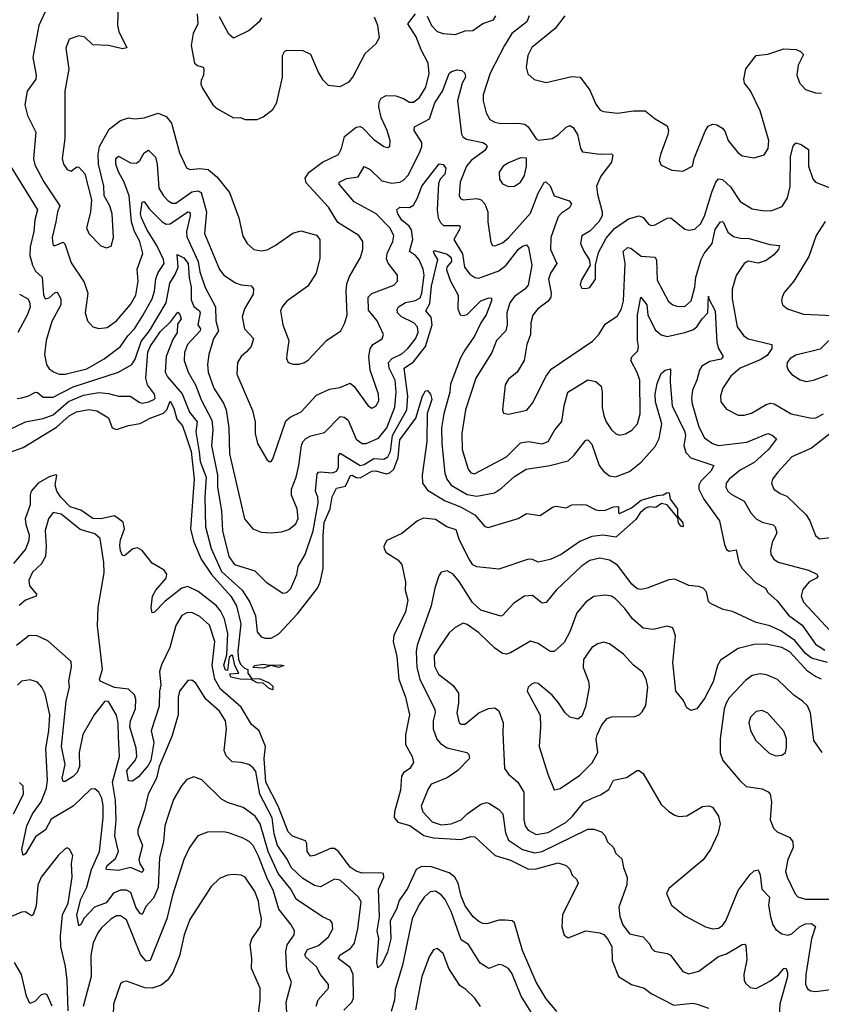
# Model space of a CAD drawing. Extents: x 1954683 to 2060285, y 904798 to 1016299.
# Tile 57 of 256: x 1971996 to 1976044, y 948104 to 953075. Entities that reach past the tile are written whole.
import ezdxf

# ---------------------------------------------------------------- set-up
doc = ezdxf.new("R2010")
doc.units = 0

msp = doc.modelspace()

# ---------------------------------------------------------------- linework, layer by layer
at = {"layer": '0CON10XD'}
for points in [[(1972495.5, 953225), (1972488.9, 953045), (1972496.7, 953015), (1972536.2, 952933.8), (1972515, 952928.6), (1972445, 952944.2), (1972365, 952948), (1972325, 952987.1), (1972295, 952994.3), (1972245, 952976), (1972228.7, 952931.3), (1972244.4, 952825), (1972223.5, 952715), (1972223.6, 952475), (1972210.4, 952375), (1972216.5, 952345), (1972235, 952318.1), (1972255, 952310.6), (1972285, 952332), (1972295, 952331.2), (1972325, 952297.5), (1972359.2, 952165), (1972354, 952104), (1972332.9, 952025), (1972344.3, 951995), (1972405, 951934.2), (1972435, 951922.5), (1972458, 951932), (1972470, 951975), (1972463.3, 952095), (1972451.4, 952135), (1972422.5, 952185), (1972420, 952235), (1972393.8, 952345), (1972391.8, 952395), (1972398.2, 952435), (1972447.7, 952522.3), (1972505, 952565.4), (1972545, 952579.1), (1972575, 952574.4), (1972625, 952578.8), (1972695, 952603.8), (1972735, 952587.1), (1972762.9, 952552.9), (1972802.6, 952402.6), (1972837.9, 952327.9), (1972855, 952319.2), (1972906.2, 952323.8), (1972948.4, 952318.4), (1972991.2, 952281.2), (1973055, 952203.1), (1973102.5, 952075), (1973122.2, 951982.2), (1973144.3, 951945), (1973178.8, 951915), (1973215, 951907.5), (1973246.1, 951913.9), (1973286, 951935), (1973375, 951998), (1973415, 952009.2), (1973495, 951988), (1973511.2, 951965), (1973511.7, 951871.7), (1973493.8, 951795), (1973450.9, 951729.1), (1973345, 951654.3), (1973321.1, 951625), (1973313.5, 951605), (1973325.5, 951535), (1973355.7, 951455), (1973344.2, 951384.2), (1973343.9, 951363.9), (1973352.5, 951345), (1973375, 951336.2), (1973406.4, 951336.4), (1973435, 951344), (1973455, 951358), (1973546, 951455), (1973617.5, 951505), (1973638.1, 951545), (1973649.5, 951585), (1973643.8, 951705), (1973648.3, 951741.7), (1973660.9, 951779.1), (1973716.4, 951875), (1973729.1, 951915), (1973729.4, 951955), (1973708, 951985), (1973601.8, 952051.8), (1973555, 952128.6), (1973442, 952252), (1973437.8, 952275), (1973457.8, 952305), (1973525, 952356), (1973605.3, 952394.7), (1973621.8, 952425), (1973636.5, 952485), (1973695, 952533.1), (1973715, 952536.4), (1973725, 952531.5), (1973785, 952470), (1973835, 952434.4), (1973855, 952430), (1973865, 952436.2), (1973867.3, 952462.7), (1973851.8, 952515), (1973821.5, 952581.5), (1973810.4, 952635), (1973812, 952658), (1973821.4, 952678.6), (1973847.4, 952692.6), (1973895, 952691.1), (1973935, 952677.3), (1973965, 952658.2), (1973985, 952658.2), (1974015, 952682.2), (1974047.2, 952735), (1974063.4, 952803.4), (1974059.3, 952855), (1974023.3, 952923.3), (1973998.3, 952988.3), (1973956.7, 953055), (1973994.5, 953105)], [(1972133.7, 953136.3), (1972091.9, 953045), (1972061.9, 952885), (1972078.2, 952795), (1972076.7, 952775), (1972033.6, 952715), (1972022.3, 952645), (1972035, 952592), (1972077.8, 952507.8), (1972066.1, 952375), (1972072.9, 952342.9), (1972117.2, 952257.2), (1972199.2, 952135), (1972187.1, 952105), (1972178.4, 952055), (1972160, 951975), (1972162.6, 951942.6), (1972165.7, 951935.7), (1972175, 951934.4), (1972215, 951952.5), (1972223.7, 951943.7), (1972255, 951846.7), (1972320.7, 951750.7), (1972339.5, 951695), (1972326.9, 951595), (1972338.5, 951555), (1972364.5, 951524.5), (1972395, 951515.5), (1972438.3, 951521.7), (1972485, 951554.6), (1972555, 951637.1), (1972582.6, 951685), (1972594.3, 951755), (1972589.3, 951815), (1972617.5, 951895), (1972603.2, 951955), (1972575.6, 952005.6), (1972560, 952055), (1972548.3, 952185), (1972523.6, 952255), (1972495, 952306.4), (1972481.7, 952345), (1972482.1, 952375), (1972495, 952385.6), (1972555, 952353), (1972585, 952350.8), (1972602, 952365), (1972625, 952403.5), (1972646.5, 952416.5), (1972681.7, 952381.7), (1972690.3, 952345), (1972699.2, 952225), (1972721.5, 952185), (1972745, 952160.4), (1972765, 952149.3), (1972785, 952149.4), (1972865, 952205.2), (1972895, 952211.6), (1972912.6, 952202.6), (1972938.7, 952105), (1972929.3, 951995), (1973005, 951814.3), (1973026, 951786), (1973085, 951746.5), (1973115, 951736.4), (1973165, 951731.9), (1973177, 951717), (1973175, 951690), (1973131.2, 951615), (1973119.6, 951575), (1973130.4, 951515), (1973176.2, 951465), (1973165.5, 951425), (1973141.5, 951398.5), (1973114.4, 951375), (1973096.5, 951345), (1973091.8, 951285), (1973171.3, 951101.3), (1973185.6, 951045), (1973185.8, 950985), (1973197.5, 950935), (1973244.2, 950854.2), (1973255, 950843.8), (1973265, 950843.8), (1973275, 950857.5), (1973340.3, 951049.8), (1973361.2, 951068.8), (1973417.8, 951095), (1973495, 951179.6), (1973560.9, 951209.1), (1973612.7, 951217.3), (1973665, 951239.5), (1973685, 951222.5), (1973755, 951125.8), (1973775, 951114), (1973795, 951124.3), (1973809.4, 951150.6), (1973808.4, 951185), (1973766.2, 951306.2), (1973759.1, 951375), (1973765, 951414), (1973780, 951435), (1973826.8, 951463.2), (1973832.7, 951485), (1973801.1, 951555), (1973757.9, 951607.9), (1973755.7, 951674.3), (1973775, 951693.4), (1973885.3, 951734.7), (1973904.4, 951755), (1973903.1, 951785), (1973856.3, 951846.3), (1973847.7, 951867.7), (1973850.9, 951895), (1973880.6, 951955), (1973885.8, 951985), (1973864.7, 952025), (1973796.4, 952095), (1973685.4, 952155.4), (1973608.5, 952245), (1973608.9, 952255), (1973646.4, 952273.6), (1973705, 952281.2), (1973735, 952334.4), (1973765, 952318.8), (1973825, 952262.2), (1973875, 952250.3), (1973915, 952255.3), (1973935, 952265.4), (1973958.6, 952291.4), (1974017.9, 952412.1), (1974027.6, 952435), (1974026.6, 952455), (1973987.7, 952515), (1973989.1, 952535), (1974065, 952575.4), (1974093, 952655), (1974130.9, 952715), (1974165, 952803.1), (1974176.6, 952813.4), (1974205, 952822.5), (1974228.9, 952818.9), (1974244.4, 952805), (1974247.5, 952785), (1974231.1, 952755), (1974207.4, 952665), (1974226.7, 952496.7), (1974233.7, 952483.7), (1974251.9, 952471.9), (1974334.2, 952455), (1974352.2, 952445), (1974357.5, 952435), (1974344.6, 952415), (1974276.2, 952365), (1974252.7, 952335), (1974220.7, 952255), (1974215, 952187.5), (1974222.1, 952172.1), (1974235, 952165.5), (1974305, 952172.7), (1974326.4, 952165), (1974345, 952145.5), (1974360.5, 952105), (1974360.4, 952055), (1974375, 951950), (1974384.4, 951934.4), (1974395, 951932.9), (1974435, 951949.2), (1974465, 951974.1), (1974575, 952098.2), (1974615, 952199.6), (1974645, 952252.5), (1974653.3, 952256.7), (1974675, 952235.6), (1974695.2, 952185.2), (1974770.9, 952160.9), (1974781.9, 952145), (1974773.1, 952125), (1974731.5, 952098.5), (1974715, 952080.5), (1974678.9, 951975), (1974677.3, 951915), (1974708.4, 951845), (1974676.6, 951795), (1974666.5, 951765), (1974679.5, 951695), (1974677.6, 951675), (1974665, 951653.6), (1974612.5, 951615), (1974587.4, 951582.6), (1974577.2, 951545), (1974575.3, 951485), (1974557.7, 951435), (1974544.4, 951355), (1974507.8, 951295), (1974465, 951259.4), (1974447.7, 951232.3), (1974434, 951105), (1974438.8, 951088.8), (1974465, 951082.9), (1974556.6, 951103.4), (1974585, 951138.6), (1974653.9, 951276.1), (1974679.3, 951310.7), (1974888.5, 951451.5), (1974920.6, 951485), (1974952, 951538), (1975015, 951580.6), (1975034.7, 951615), (1975045.2, 951655), (1975053.3, 951845), (1975043.7, 951905), (1975065, 951924.6), (1975082.1, 951922.1), (1975135, 951880.7), (1975206, 951876), (1975211.5, 951861.5), (1975215, 951759.2), (1975273, 951653), (1975294.7, 951634.7), (1975315, 951628.5)], [(1972892.5, 953105), (1972896.2, 953055), (1972871.2, 953005), (1972862, 952945), (1972878.8, 952855), (1972893.2, 952843.2), (1972922.5, 952835), (1972926.1, 952826.1), (1972924, 952795), (1972912.1, 952767.9), (1972910, 952750), (1972918.8, 952728.8), (1972972, 952645), (1972995.6, 952625.6), (1973075, 952580), (1973110.7, 952580.7), (1973135, 952571.2), (1973195, 952571.2)], [(1973216.2, 953085), (1973205, 953063.8), (1973155, 953021.4), (1973075, 952982.5), (1973051.7, 953001.7), (1973005, 953090)], [(1973195, 952571.2), (1973225.8, 952584.2), (1973275, 952621.2), (1973295, 952656.7), (1973322.5, 952785), (1973323.1, 952895), (1973333.8, 952915), (1973345, 952922), (1973425, 952919.4), (1973465, 952900.8), (1973505, 952806.2), (1973525, 952773.8), (1973553.3, 952745), (1973615, 952737.1), (1973659.1, 952760.9), (1973678.9, 952785), (1973740.5, 952905), (1973795.8, 952955), (1973812.9, 952985), (1973804.6, 953045), (1973787.3, 953087.3)], [(1974053.5, 953093.5), (1974075, 953045.7), (1974105, 953015.5), (1974135, 953004.6), (1974195, 953000.6), (1974245, 953019.5), (1974285, 953020), (1974335, 953056.1), (1974388.9, 953075), (1974401.2, 953095)], [(1974568.8, 953095), (1974557.1, 953065), (1974481.8, 953005), (1974445, 952944.4), (1974372, 952805), (1974336.9, 952695), (1974336.4, 952665), (1974351.5, 952605), (1974370.9, 952570.9), (1974395, 952557.8), (1974425, 952551.5), (1974513.4, 952553.4), (1974547.3, 952547.3), (1974564.3, 952535), (1974604.2, 952474.2), (1974616.4, 952466.4), (1974685, 952475.6), (1974715, 952494.5), (1974755, 952533.3), (1974775, 952541.1), (1974790.8, 952530.8), (1974813.3, 952495), (1974828.2, 952425), (1974837.5, 952407.5), (1974926.9, 952396.9), (1974985, 952397.5), (1974990.8, 952390.8), (1974984.4, 952355), (1974930.4, 952285), (1974909.1, 952235), (1974913.2, 952195), (1974937.8, 952105), (1974936.9, 952085), (1974920.8, 952055), (1974875, 952008.1), (1974835, 951983.3), (1974828.9, 951945), (1974845, 951906.2), (1974871.2, 951865), (1974876.7, 951835), (1974831.7, 951758.3), (1974826.4, 951736.4), (1974835, 951720), (1974855, 951717.5), (1974875, 951723.8), (1974904, 951765), (1974903.3, 951835), (1974919.5, 951900.5), (1974957.6, 951972.4), (1974999.1, 952020.9), (1975070.7, 952069.3), (1975125, 952084.5), (1975145, 952076.9), (1975172.1, 952042.1), (1975185, 952036.7), (1975205, 952039.5), (1975265, 952073.6), (1975285, 952075.5), (1975355, 952017.8), (1975375, 952012.2), (1975405, 952017.8), (1975434.6, 952045), (1975455, 952083.3), (1975491.3, 952205), (1975511.6, 952255), (1975525, 952271.1), (1975545, 952267.5), (1975585, 952230.9), (1975635, 952157.8), (1975695, 952119.4), (1975755, 952110), (1975795, 952111.1), (1975847.4, 952132.6), (1975873.6, 952175), (1975886.7, 952233.3), (1975888.9, 952385), (1975902.6, 952437.4), (1975915, 952453.8), (1975943.3, 952445), (1975979.2, 952419.2), (1975980, 952335), (1976002.1, 952272.1), (1976015, 952254.3), (1976115, 952216.1)], [(1974749.2, 953095), (1974699.8, 953030.2), (1974583.1, 952935), (1974561.4, 952895), (1974554.2, 952835), (1974562.4, 952802.4), (1974593.4, 952773.4), (1974655, 952758.6), (1974785, 952788.5), (1974825.6, 952785.6)], [(1974825.6, 952785.6), (1974875, 952718.8), (1974905, 952648.8), (1974927.9, 952617.9), (1974945, 952610.8), (1975015, 952602.9), (1975095, 952614.3), (1975155, 952615.7), (1975205, 952574.4), (1975265, 952538.8), (1975272.9, 952515), (1975270, 952495), (1975231.4, 952395), (1975226, 952365), (1975235, 952341.2), (1975290, 952315), (1975345, 952310.8), (1975393.8, 952335), (1975402.9, 952375), (1975457.3, 952512.7), (1975472.7, 952537.3), (1975495, 952547.5), (1975517.5, 952545), (1975545, 952528), (1975558.9, 952508.9), (1975574.4, 952465), (1975622.9, 952405), (1975645, 952388.6), (1975705, 952377.1), (1975755, 952392.5), (1975775.6, 952425), (1975779.6, 952465), (1975735.5, 952614.5), (1975685.9, 952715.9), (1975656.9, 952755), (1975653.5, 952775), (1975663.1, 952826.9), (1975715.7, 952894.3), (1975775, 952901.1), (1975855, 952927.8), (1975917.5, 952925), (1975940, 952915), (1975955, 952900), (1975927.5, 952845), (1975920, 952795), (1975935, 952756.7), (1975965, 952722.5), (1976015, 952705.8), (1976045, 952704.2)], [(1974465, 952232.5), (1974495, 952234.2), (1974524.3, 952255), (1974545, 952288.8), (1974555.5, 952335.5), (1974555, 952376.7), (1974525, 952378), (1974465, 952352.5), (1974436.9, 952335), (1974416.9, 952305), (1974419.7, 952269.7), (1974435, 952246), (1974465, 952232.5)], [(1971949.5, 952335), (1972085.3, 952115), (1972071.8, 952065), (1972067.7, 952005), (1972047.9, 951927.9), (1972047.2, 951885), (1972059.7, 951835), (1972075.2, 951805.2), (1972109.6, 951775), (1972116, 951686), (1972125, 951665.8), (1972145, 951670.6), (1972175, 951698.1), (1972185, 951698.6), (1972204.1, 951665), (1972202.9, 951635), (1972158.8, 951551.2), (1972129.6, 951455), (1972120.4, 951385), (1972130.9, 951335), (1972145, 951313.1), (1972169.2, 951295), (1972195, 951286.1), (1972225, 951285.8), (1972335, 951312.8), (1972422.6, 951362.6), (1972505.4, 951424.6), (1972541.4, 951478.6), (1972575.2, 951515), (1972618, 951582), (1972664.3, 951665), (1972676.3, 951705), (1972682.6, 951767.4), (1972695, 951798.5), (1972725, 951844.2), (1972722.3, 951865), (1972687.8, 951935), (1972637.1, 952015), (1972611.2, 952075), (1972606.7, 952095), (1972615, 952154.3), (1972625, 952157.8), (1972649.4, 952119.4), (1972715, 952055.2), (1972735, 952043.5), (1972755, 952043.8), (1972845, 952105.3), (1972855, 952104), (1972857, 952085), (1972837.6, 952005), (1972839.3, 951979.3), (1972897.3, 951855), (1972905, 951802.9), (1972933.3, 951723.3), (1972985.3, 951625), (1972986.6, 951555), (1973000, 951505), (1972975, 951464.2), (1972951.6, 951385), (1972944.2, 951335), (1972946.8, 951295), (1972975.7, 951215), (1973025, 951139.5), (1973039.3, 951105), (1973052.1, 951015), (1973055, 950883.8), (1973131.8, 950555), (1973172.5, 950505), (1973215, 950488.5), (1973265, 950484.4), (1973318.8, 950488.8), (1973355, 950500.5), (1973390.9, 950529.1), (1973402.7, 950557.3), (1973397.7, 950605), (1973368.6, 950675)], [(1973368.6, 950675), (1973369.2, 950705), (1973392.7, 950765), (1973405.7, 950824.3), (1973419.2, 950925), (1973425.8, 950944.2), (1973440.1, 950959.9), (1973466.4, 950973.6), (1973535, 950991.1), (1973615, 951071.5), (1973635, 951068.2), (1973655, 951053.8), (1973695, 950956.9), (1973725, 950934.6), (1973745, 950936.1), (1973807.4, 950962.6), (1973849.6, 951015), (1973890.4, 951119.6), (1973896.6, 951195), (1973891.6, 951255), (1973861.4, 951315), (1973859.2, 951345), (1973877.6, 951365), (1973925, 951387.4), (1973955.8, 951414.2), (1973995, 951464.6), (1974008.7, 951495), (1974005.3, 951525), (1973986.8, 951545), (1973924.4, 951575), (1973904.4, 951595), (1973902.7, 951612.7), (1973909.5, 951625), (1973945, 951647.4), (1973995, 951657), (1974018.5, 951671.5), (1974026.9, 951695), (1974038.6, 951785), (1974033.7, 951815), (1974012.9, 951862.9), (1973995, 951884.1), (1973964.6, 951905), (1973982, 951965), (1973974.5, 952014.5), (1973963.2, 952033.2), (1973925, 952062.8), (1973905.4, 952095), (1973900.6, 952115), (1973915, 952129.4), (1973965, 952126.8), (1973985, 952138.2), (1974005.3, 952175), (1974026.2, 952235), (1974115, 952347.8), (1974134.4, 952344.4), (1974147.8, 952325), (1974142.2, 952295), (1974120, 952270), (1974111.7, 952248.3), (1974104.1, 952115), (1974109.7, 952075), (1974120.7, 952050.7), (1974136.1, 952036.1), (1974215, 952035.4), (1974219.6, 952029.6), (1974217.1, 952015), (1974187.7, 951965), (1974232.2, 951892.2), (1974242.7, 951825), (1974269.5, 951789.5), (1974295, 951772.9), (1974315, 951769.3), (1974415, 951807.3), (1974453.2, 951835), (1974515, 951916.2), (1974535, 951932.2), (1974555, 951938.6), (1974565.4, 951925.4), (1974582.7, 951835), (1974563.8, 951735), (1974546.4, 951715), (1974495, 951677.6), (1974470.9, 951645), (1974455.3, 951595), (1974457.1, 951535), (1974450.4, 951505), (1974403.6, 951455), (1974380, 951395), (1974299.1, 951265), (1974247.1, 951105), (1974229.2, 950985), (1974230.3, 950905), (1974261.5, 950805), (1974275, 950786.5), (1974292.2, 950782.2), (1974455, 950868), (1974525, 950939.1), (1974565, 950945.9), (1974635, 950933.1), (1974664.4, 950945), (1974699.1, 951005), (1974733.7, 951046.3), (1974745.5, 951125.5), (1974764.5, 951195), (1974865, 951257.3), (1974905, 951248.5), (1974931.8, 951225), (1974938.2, 951195), (1974937.9, 951117.9), (1974946.4, 951076.4), (1974958.5, 951045), (1974985, 951004.4), (1975005, 950985.6), (1975025, 950976.9), (1975055, 950983.5), (1975086.6, 951003.4), (1975116.5, 951035), (1975129.2, 951085), (1975127.1, 951255), (1975114.3, 951294.3), (1975082.1, 951355), (1975087.7, 951372.3), (1975117.6, 951402.4), (1975121.2, 951425), (1975116.2, 951456.2), (1975115.6, 951585), (1975133.3, 951675), (1975162.6, 951635), (1975168.1, 951585), (1975205, 951508.8), (1975235, 951483.5), (1975265, 951476.2), (1975355, 951496.2), (1975395, 951510), (1975415, 951523.7), (1975442, 951565), (1975470.7, 951595), (1975475, 951680), (1975476, 951665), (1975507.8, 951605), (1975517, 951445), (1975525.8, 951415), (1975548.2, 951375), (1975538.8, 951361.2), (1975481.3, 951348.7), (1975441.2, 951325), (1975428.8, 951305), (1975415.9, 951255), (1975393.3, 951205), (1975388.7, 951165), (1975392.5, 951135), (1975425, 951019.2), (1975454.2, 950964.2), (1975494, 950935), (1975525, 950925.4), (1975667.5, 950942.5), (1975775, 950985.5), (1975796.7, 950976.7), (1975818.3, 950958.3), (1975778, 950905), (1975705, 950840), (1975635, 950800.6), (1975579.1, 950755), (1975564.5, 950735), (1975562.7, 950715), (1975571.5, 950695), (1975588.8, 950678.8), (1975655, 950644.4), (1975688.9, 950585), (1975715.7, 950555), (1975745, 950538.5), (1975801.2, 950525), (1975811.5, 950515), (1975819.5, 950485), (1975796.5, 950435), (1975787.3, 950395), (1975790, 950375), (1975805, 950350.6), (1975826.6, 950336.6), (1975980, 950295), (1976021.2, 950275), (1976026.2, 950265), (1976020, 950255), (1975983, 950237), (1975951.2, 950198.8), (1975942.5, 950165), (1975953.6, 950135), (1976088.7, 949988.7)], [(1975315, 951628.5), (1975355, 951627.8), (1975386.7, 951655), (1975405.9, 951724.1), (1975410.4, 951775), (1975437.2, 951865), (1975453, 951895), (1975492.5, 951945), (1975508.2, 952015), (1975535, 952054.4), (1975545, 952056.9), (1975550.9, 952050.9), (1975572.5, 952002.5), (1975600.7, 951980.7), (1975635, 951971.9), (1975680.5, 951970.5), (1975785, 951940), (1975833.8, 951935), (1975827.3, 951915), (1975805, 951888.6), (1975765, 951858.9), (1975725, 951845.6), (1975675, 951855.5), (1975655.3, 951844.7), (1975615, 951782.9), (1975594.1, 951715), (1975594.1, 951665), (1975618.9, 951525), (1975651.2, 951481.2), (1975675, 951463.5), (1975794, 951435), (1975793.6, 951415), (1975770.5, 951379.5), (1975735, 951357.8), (1975635, 951315.3), (1975587.7, 951275), (1975546.2, 951215), (1975534.7, 951175.3), (1975537.5, 951145), (1975565, 951109.5), (1975625, 951079.1), (1975655, 951077.9), (1975691.1, 951088.9), (1975765, 951132.9), (1975788.2, 951138.3), (1975805.7, 951135.7), (1975892, 951085), (1975995, 951062.8), (1976016, 951065), (1976055, 951084.6)], [(1976063.4, 952056.6), (1976017.8, 951985), (1975981.3, 951878.7), (1975905.7, 951755), (1975857, 951697), (1975845.8, 951675), (1975844, 951655), (1975848.8, 951635), (1975873.3, 951615), (1975955, 951588.9), (1976139.5, 951579.5)], [(1971983.2, 951163.2), (1972004.8, 951165.2), (1972036.4, 951173.6), (1972075, 951195.3), (1972085, 951193.6), (1972115, 951169.2), (1972165, 951168.8), (1972265, 951221.8), (1972495.2, 951294.8), (1972562.1, 951335), (1972578.5, 951361.5), (1972609.2, 951450.8), (1972651.5, 951505), (1972735, 951646.4), (1972753.2, 951745), (1972781.4, 951788.6), (1972796.2, 951825), (1972791.1, 951888.9), (1972825, 951873), (1972846.5, 951845), (1972851.5, 951771.5), (1972862.4, 951725), (1972861.4, 951661.4), (1972875, 951627.8), (1972904.1, 951605), (1972908, 951595), (1972894.7, 951535.3), (1972908.2, 951515), (1972907.4, 951505), (1972843.1, 951435), (1972827.7, 951395), (1972826.2, 951355), (1972846.9, 951295), (1972885, 951228.2), (1972913, 951155), (1972966.4, 951053.6), (1972971.6, 951005), (1972965.3, 950924.7), (1972994.8, 950775), (1972995.5, 950715.5), (1973014.4, 950595), (1973020.4, 950495), (1973052.6, 950365), (1973080, 950325), (1973182.9, 950292.9), (1973241.4, 950235), (1973325, 950179.2), (1973345, 950182.5), (1973365, 950204), (1973395, 950273.8), (1973402.1, 950315), (1973436.8, 950375), (1973477.4, 950495), (1973503.7, 950635), (1973501.6, 950665), (1973490.5, 950695), (1973498.3, 950781.7), (1973505, 950791.1), (1973515, 950792.9), (1973575, 950787), (1973595.1, 950794.9), (1973605.2, 950814.8), (1973606.5, 950873.5), (1973615, 950887.3), (1973715, 950823.8), (1973735, 950829.1), (1973785, 950858.9), (1973835, 950855.6), (1973855, 950867.6), (1973868.6, 950895), (1973879.2, 950975), (1973950.9, 951105), (1973955.6, 951175), (1973937.9, 951315), (1973985, 951347.6), (1974044.7, 951425.3), (1974079.7, 951535), (1974073.7, 951573.7), (1974046.9, 951605), (1974067.4, 951642.6), (1974075, 951730), (1974107.2, 951865), (1974088.8, 951895), (1974085.7, 951905), (1974090.5, 951909.5), (1974155, 951890.7), (1974175, 951874), (1974175.8, 951855), (1974153.5, 951825), (1974152.1, 951812.1), (1974171.8, 951755), (1974210.7, 951685), (1974209.2, 951615), (1974220.6, 951585), (1974235, 951581.1), (1974255, 951586.9), (1974325, 951655.5), (1974365, 951671.1), (1974379.1, 951669.1), (1974378.9, 951655), (1974351.8, 951585), (1974325, 951544.6), (1974293, 951477), (1974243.1, 951406.9), (1974222.7, 951367.3), (1974172.3, 951235), (1974168.3, 951195), (1974137.8, 951085), (1974126.2, 951015), (1974127.6, 950935), (1974143.1, 950785), (1974152.8, 950755), (1974175.4, 950725), (1974255, 950677.7), (1974305, 950669.5), (1974393.1, 950686.9), (1974429.9, 950710.1), (1974495, 950769.2), (1974553.6, 950806.4), (1974673.6, 950823.6), (1974765, 950848.2), (1974795, 950874.5), (1974855, 950952.5), (1974865, 950954.2), (1974885, 950932), (1974921.8, 950825), (1974944.5, 950795), (1974975, 950772.3), (1975005, 950767.1), (1975075.8, 950794.2), (1975135, 950841.1), (1975205, 950920.5), (1975225, 950961.4), (1975238.9, 951035), (1975207.5, 951145), (1975204.8, 951185), (1975215, 951238.8), (1975235, 951288.6), (1975255, 951306), (1975283, 951313), (1975281.1, 951245), (1975291.9, 951125), (1975355.7, 950995), (1975357.9, 950975), (1975349.3, 950925), (1975359.5, 950889.5), (1975385, 950862.7), (1975502.2, 950825), (1975485.9, 950795), (1975435.7, 950745), (1975426.3, 950725), (1975425.4, 950705), (1975451.8, 950655), (1975529.7, 950545), (1975555.4, 950425), (1975565, 950400.8), (1975578.7, 950391.3)], [(1971995, 951689.6), (1972036.5, 951665), (1972045, 951650.8), (1972048.4, 951625), (1972035, 951586.7), (1971987.1, 951495)], [(1971935, 951001.3), (1972025.2, 951044.8), (1972115, 951062), (1972165, 951080.7), (1972242.7, 951147.3), (1972318.7, 951178.7), (1972395, 951193), (1972445, 951187.7), (1972495, 951174.1), (1972553.8, 951173.8), (1972602.2, 951142.2), (1972615, 951139.6), (1972647.5, 951145), (1972672.9, 951157.1), (1972679.3, 951165), (1972676.5, 951185), (1972641.8, 951231.7), (1972632.9, 951265), (1972643.1, 951396.9), (1972654.8, 951425), (1972705, 951499.7), (1972758.3, 951551.7), (1972795, 951598.6), (1972805, 951587.1), (1972811.2, 951565), (1972792.4, 951537.6), (1972790.5, 951495), (1972768.9, 951461.1), (1972735.2, 951375), (1972730.6, 951295), (1972741.8, 951271.8), (1972815.8, 951185.8), (1972852.8, 951092.8), (1972892.9, 951045), (1972885.2, 950994.8), (1972902.9, 950892.9), (1972907.3, 950845), (1972937.5, 950765), (1972931.3, 950665), (1972933.8, 950515), (1972962.2, 950405), (1973015, 950288.6), (1973119.7, 950195), (1973158.4, 950135), (1973186.2, 950065), (1973194.7, 949985), (1973215, 949958.5), (1973235, 949951.8), (1973265, 949952.3), (1973305, 949974.6), (1973398.9, 950075), (1973499.7, 950205), (1973513.2, 950235), (1973528.6, 950305), (1973528.5, 950468.5), (1973534, 950536), (1973564.3, 950605.7), (1973574.6, 950665.4), (1973595, 950710), (1973640.8, 950719.2), (1973665.9, 950774.1), (1973675, 950776.1), (1973695, 950764), (1973715, 950762), (1973775, 950795.5), (1973795, 950796.8), (1973847.1, 950782.9), (1973865, 950787.4), (1973886, 950805), (1973907.9, 950865), (1973915, 950954.6), (1973996.4, 951063.6), (1974030, 951175), (1974045, 951201.2), (1974055, 951203.3), (1974071.2, 951185), (1974076.8, 951156.8), (1974053.4, 951086.6), (1974051.9, 950945), (1974029.2, 950775), (1974030.6, 950735), (1974055, 950700.3), (1974145, 950646.5), (1974221.8, 950615), (1974294.5, 950575), (1974345, 950517.1), (1974361.7, 950511.7), (1974513.6, 950556.4), (1974555, 950582.5), (1974625, 950571.2), (1974686.4, 950613.6), (1974705, 950618.8), (1974755, 950610), (1974785, 950625.7), (1974835, 950627.8), (1974856.7, 950625), (1974905, 950600.8), (1974925, 950597.5), (1974955, 950598.8), (1974995, 950616.2), (1975015, 950617.5), (1975020, 950615), (1975020, 950585), (1975025, 950582.5), (1975085, 950610), (1975135, 950648.4), (1975215, 950672.9), (1975245, 950675.7), (1975265, 950688), (1975275.7, 950685.7), (1975281.2, 950655), (1975317.8, 950605), (1975318.3, 950568.3), (1975344.2, 950535), (1975346.1, 950513.9), (1975335, 950518), (1975323.8, 950535), (1975319.3, 950559.3), (1975265.8, 950625.8), (1975237.7, 950632.3), (1975208.2, 950611.8), (1975175, 950615.4), (1975155, 950607.5), (1975129.4, 950585), (1975107.8, 950552.2), (1975007.3, 950462.7), (1974941.9, 950471.9), (1974884.8, 950465.2), (1974825, 950440.7), (1974730.6, 950375), (1974675, 950349.1), (1974615, 950336.2), (1974585, 950350), (1974565, 950351.3), (1974415, 950300.6), (1974305, 950312.5), (1974285, 950323.1), (1974265, 950350.6), (1974217.4, 950447.4), (1974199.7, 950499.7), (1974153.4, 950515), (1974095, 950552.2), (1974035, 950557.9), (1974005.6, 950545), (1973925, 950481.4), (1973850, 950445), (1973835, 950417.5), (1973836.7, 950403.3), (1973846.7, 950385), (1973905, 950348.8), (1973926.2, 950325), (1973944.6, 950235), (1973942.8, 950195), (1973955.9, 950145), (1973944.7, 950085), (1973885, 949965.8), (1973882.2, 949935), (1973900.7, 949860.7), (1973911.4, 949745), (1973944, 949655), (1973964, 949565), (1973943.8, 949465), (1973944.5, 949415.5), (1973978.6, 949355), (1973984.2, 949325), (1973965.8, 949295), (1973935, 949272.5), (1973923.8, 949256.2), (1973919.7, 949185), (1973889.1, 949075), (1973886.9, 949046.9), (1973905, 949023.1), (1973966.5, 949006.5), (1974036.6, 948956.6), (1974085, 948944.8), (1974225, 948935.2), (1974275, 948951.1), (1974295, 948950), (1974396.5, 948855), (1974475, 948831.9), (1974565, 948785.7), (1974605, 948788.5), (1974715, 948818.2), (1974756.2, 948805), (1974775, 948786.7), (1974785.8, 948755.8), (1974808, 948735), (1974815.8, 948715), (1974737.4, 948555), (1974733.8, 948495), (1974745, 948452.5), (1974765, 948439.5), (1974855, 948474.6), (1974925, 948464.5), (1974945.8, 948455.8), (1974964.5, 948435), (1974986.2, 948395), (1974988.6, 948325), (1975019.2, 948245), (1975086, 948204), (1975150, 948185), (1975185, 948158), (1975299.9, 948099.9), (1975395, 948109.1), (1975417.5, 948105), (1975473.8, 948085)], [(1976124, 951495), (1976038.2, 951411.8), (1975915, 951381.5), (1975886.9, 951365), (1975872.5, 951345), (1975869.4, 951325), (1975876.3, 951306.3), (1975895, 951284.3), (1975937, 951257), (1975967.6, 951247.6), (1976004.3, 951254.3), (1976078, 951282)], [(1971875, 950865.8), (1972013.5, 950915), (1972181.5, 951018.5), (1972245, 951074.2), (1972283.1, 951095), (1972345, 951107.4), (1972385, 951101.1), (1972444.2, 951064.2), (1972462.2, 951015), (1972485, 951006.1), (1972545, 951027), (1972605, 951036.5), (1972655, 951063.1), (1972722, 951088), (1972738.2, 951105), (1972755, 951148.8), (1972775, 951114), (1972788.8, 951058.8), (1972817.2, 951025), (1972835.5, 950975.5), (1972861.5, 950895), (1972877.3, 950755), (1972857.9, 950505), (1972873, 950443), (1972911.8, 950351.8), (1972964.7, 950274.7), (1973062.8, 950165), (1973090.4, 950115), (1973112.5, 950025), (1973096.7, 949886.7), (1973101.1, 949845), (1973111.4, 949821.4), (1973131.1, 949801.1), (1973147.5, 949795), (1973147.5, 949775), (1973167.5, 949747.5), (1973205, 949748.9), (1973255, 949727.1), (1973275, 949710), (1973275, 949692)], [(1976151.4, 951035), (1975995, 950912.2), (1975895, 950868.1), (1975825, 950790), (1975797.5, 950755), (1975792.9, 950735), (1975804.6, 950704.6), (1975837, 950683), (1975869.4, 950669.4), (1975967.9, 950575), (1975986.2, 950545), (1976015, 950471.2), (1976034.5, 950454.5), (1976105, 950461.8)], [(1973275, 949692), (1973255, 949698.1), (1973226.1, 949726.1), (1973195, 949727.5), (1973165, 949744), (1973110, 949745), (1973062.5, 949755), (1973057, 949773), (1973102.5, 949775), (1973083.1, 949815), (1973073, 949863), (1973067, 949867), (1973054.1, 949855.9), (1973045, 949790), (1973035, 949790.8), (1973026.8, 949816.8), (1973041.3, 949868.7), (1973046.6, 949976.6), (1973030.3, 950050.3), (1973010.7, 950090.7), (1972987.8, 950117.8), (1972897.5, 950187.5), (1972845, 950212.8), (1972815, 950205.3), (1972730.3, 950139.7), (1972676.4, 950083.6), (1972665, 950080), (1972660, 950105), (1972667.1, 950165), (1972682.9, 950195), (1972735.4, 950254.6), (1972739.6, 950275), (1972725.9, 950295), (1972665, 950331.6), (1972615, 950395.3), (1972590.9, 950409.1), (1972567, 950403), (1972525, 950368.6), (1972515, 950370), (1972505, 950393.3), (1972502.3, 950422.3), (1972505, 950448.8), (1972525.4, 950505), (1972518.7, 950538.7), (1972475, 950570.8), (1972405, 950554.2), (1972365, 950557.4), (1972305, 950598.5), (1972250.6, 950615), (1972204.2, 950664.2), (1972184, 950695), (1972174.8, 950725.2), (1972183.3, 950775), (1972177.4, 950777.4), (1972145, 950767.1), (1972088.8, 950735), (1972054.1, 950695), (1972048.2, 950675), (1972048.3, 950625), (1972023.1, 950555), (1972026.1, 950526.1), (1972043, 950475), (1972041.9, 950445), (1972025, 950401.2), (1971965, 950329.4)], [(1974708, 948068), (1974655, 948131.1), (1974605, 948215.5), (1974534.8, 948375), (1974495, 948515.7), (1974483.3, 948525), (1974448.5, 948528.5), (1974415, 948528.1), (1974355, 948510.9), (1974335, 948512.2), (1974315, 948522.2), (1974285.6, 948545), (1974245, 948601.1), (1974225, 948649.2), (1974210, 948715), (1974194.1, 948745), (1974165, 948767.5), (1974075, 948797.4), (1974025, 948799.8), (1973997.7, 948785), (1973955, 948688.5), (1973911.7, 948628.3), (1973899.1, 948585), (1973867.1, 948525), (1973870, 948435), (1973853.2, 948366.8), (1973825, 948305.8), (1973805, 948287.5), (1973800, 948315), (1973809.2, 948435), (1973801.5, 948475), (1973813, 948545), (1973808.5, 948685), (1973834.7, 948745), (1973833.6, 948763.6), (1973818.2, 948768.2), (1973725, 948765.8), (1973695, 948775.8), (1973665, 948795.9), (1973605.3, 948875), (1973585, 948891.3), (1973565, 948890.9), (1973485, 948854.6), (1973465, 948851.8), (1973447.5, 948875), (1973446.2, 948915), (1973439.1, 948929.1), (1973373.6, 948953.6), (1973350.9, 948975), (1973300.4, 949105), (1973239.5, 949225), (1973230.3, 949345), (1973237.4, 949405), (1973205, 949484.5), (1973166.7, 949516.7), (1973114.8, 949604.8), (1973009.5, 949695), (1972981.5, 949745), (1972967.8, 949815), (1972980.7, 949935), (1972955, 950018.5), (1972905, 950061.2), (1972865, 950081.8), (1972839.1, 950080.9), (1972815, 950066.5), (1972785, 950017.1), (1972754.8, 949905.2), (1972712.5, 949817.5), (1972701.1, 949785), (1972709.2, 949715), (1972702.5, 949685), (1972700.3, 949609.7), (1972659.6, 949485), (1972672.4, 949425), (1972657.7, 949335), (1972645, 949310), (1972595, 949252.5), (1972565, 949231.2), (1972545, 949232), (1972537.7, 949285), (1972578.9, 949335), (1972587.5, 949355), (1972583.3, 949396.7), (1972551.3, 949505), (1972555.2, 949535), (1972581.2, 949595), (1972582.4, 949645), (1972576.1, 949666.1), (1972544.6, 949694.6), (1972475, 949703), (1972401.4, 949735), (1972398.9, 949745), (1972414.3, 949795), (1972388.9, 950015), (1972392.3, 950107.7), (1972422.8, 950282.8), (1972421.1, 950335), (1972402.3, 950455), (1972375, 950478.5), (1972301.7, 950501.7), (1972205, 950578.4), (1972165, 950587.5), (1972140.4, 950555), (1972123.7, 950496.3), (1972129.1, 950415), (1972125.5, 950365), (1972104.1, 950325.9), (1972059.6, 950285), (1972041.6, 950245), (1972045, 950217.5), (1972080.9, 950175), (1972078.5, 950165), (1972024.3, 950145), (1971992.3, 950117.7)], [(1975578.7, 950391.3), (1975615, 950399.2), (1975628.2, 950335), (1975645.4, 950305), (1975712.7, 950232.7), (1975762.7, 950205), (1975773.6, 950183.6), (1975821.3, 950141.3), (1975878.8, 950068.8), (1975947.9, 950017.9), (1976015, 949921.4), (1976062.3, 949892.3)], [(1976075, 949829.3), (1975995, 949852.1), (1975965, 949874.5), (1975910.6, 949940.6), (1975839.8, 949989.8), (1975785, 950014), (1975715, 950031.6), (1975595, 950086.5), (1975548, 950098), (1975485, 950128.1), (1975475, 950138), (1975470.6, 950155), (1975465, 950185.7), (1975448.1, 950205), (1975423.9, 950213.9), (1975375, 950218.5), (1975305, 950250.8), (1975275, 950247.3), (1975165, 950205.6), (1975135, 950198.9), (1975115, 950201.8), (1975086.8, 950225), (1975015, 950320.8), (1974975, 950346.8), (1974925, 950356), (1974875.9, 950344.1), (1974835, 950317.9), (1974705.3, 950194.7), (1974655, 950132.5), (1974635, 950130), (1974585, 950167.3), (1974545, 950164.5), (1974490.6, 950129.4), (1974435, 950067.1), (1974425, 950063.3), (1974325, 950094.2), (1974281.9, 950131.9), (1974215, 950238.5), (1974185, 950275.6), (1974155, 950291.9), (1974125, 950285.8), (1974112.6, 950267.4), (1974092.1, 950205), (1974074.7, 950115), (1974003, 949917), (1973998.4, 949885), (1974001.9, 949805), (1974016.8, 949745), (1974091.8, 949591.8), (1974094.7, 949575), (1974084.7, 949535), (1974084.1, 949494.1), (1974102.6, 949442.6), (1974120.6, 949420.6), (1974155, 949399.6), (1974253.3, 949375), (1974263.8, 949365), (1974266.9, 949345), (1974208.9, 949285), (1974155, 949247.6), (1974074.4, 949215), (1974058.6, 949191.4), (1974022.7, 949105), (1974031.8, 949075), (1974079.5, 949025), (1974125, 949010.4), (1974175, 949015.2), (1974226.2, 949035), (1974256, 949065), (1974325, 949114), (1974353.1, 949123.1), (1974365, 949120), (1974415, 949087.5), (1974435.3, 949065.3), (1974449, 948969), (1974465, 948931.8), (1974535, 948885.7), (1974595, 948868.4), (1974635, 948875.2), (1974865, 948988), (1974895, 948988.8), (1974935, 948974.4), (1974953.5, 948955), (1974964.2, 948925), (1974995.3, 948895.3), (1975007.1, 948865), (1975037.6, 948837.6), (1975045, 948793.8), (1975064.1, 948744.1), (1975062.5, 948707.5), (1975022.5, 948595), (1975027, 948547), (1975041.8, 948505), (1975075, 948460), (1975144.1, 948444.1), (1975175, 948411.2), (1975188.1, 948385), (1975202.1, 948372.1), (1975265, 948361.1), (1975282.3, 948352.3), (1975345, 948269.4), (1975375, 948257.9), (1975425, 948271.1), (1975524.8, 948345.2), (1975565, 948357.9), (1975645, 948406), (1975658, 948408), (1975663, 948403), (1975668.2, 948328.2), (1975653.1, 948255), (1975654.1, 948225), (1975660.9, 948210.9), (1975685, 948188.2), (1975716.1, 948183.9), (1975785, 948220.2), (1975828, 948252), (1975855, 948284.4), (1975865, 948285.7), (1975874, 948265), (1975873.8, 948245), (1975835.2, 948105), (1975831.3, 948045)], [(1976045, 949746.3), (1976015, 949758.9), (1975975, 949785.8), (1975885, 949882.8), (1975845, 949905.4), (1975765, 949921.5), (1975705, 949920.4), (1975625, 949901.1), (1975535, 949840.6), (1975519.2, 949815), (1975497.7, 949732.3), (1975455, 949647.5), (1975415, 949596.2), (1975385, 949586.7), (1975365, 949601.2), (1975347.6, 949637.6), (1975309.2, 949685), (1975295, 949830), (1975307.5, 949965), (1975293.9, 950003.9), (1975265, 950012.5), (1975194.5, 949995.5), (1975145, 950003.3), (1975090.7, 950050.7), (1975052.7, 950102.7), (1975005, 950151.1), (1974984.6, 950164.6), (1974955, 950169.5), (1974895, 950163.1), (1974854.5, 950135), (1974810.1, 950079.9), (1974773.8, 949985), (1974745, 949931.4), (1974695, 949885.6), (1974675, 949885.6), (1974615, 949925.6), (1974575, 949937.1), (1974475, 949878.5), (1974455, 949871.8), (1974435, 949874.6), (1974395, 949901.9), (1974315, 949980), (1974255, 950021.5), (1974235, 950027.8), (1974195, 950006.7), (1974165, 949980), (1974110.2, 949899.8), (1974088.8, 949865), (1974091, 949811), (1974110.1, 949770.1), (1974185, 949713.8), (1974211.4, 949675), (1974212.7, 949625), (1974203.3, 949575), (1974215, 949524.4), (1974225, 949517.8), (1974245, 949518.2), (1974315, 949575.4), (1974363.2, 949596.8), (1974395, 949600.5), (1974415.7, 949585), (1974438.2, 949525), (1974435.3, 949475.3), (1974444.5, 949295), (1974465, 949265.7), (1974511.1, 949225), (1974541.1, 949175), (1974541.2, 949035), (1974548.2, 949005), (1974563.5, 948983.5), (1974605, 948961.4), (1974665, 948972.1), (1974755, 949023.9), (1974787, 949053), (1974844.8, 949125.2), (1974887.5, 949145), (1974928.3, 949161.7), (1974971.1, 949188.9), (1974995, 949235.6), (1975061.1, 949248.9), (1975115, 949283.8), (1975125, 949283.8), (1975145, 949270), (1975235, 949113.3), (1975275, 949076.7), (1975305, 949058.8), (1975325, 949052.5), (1975365, 949055.8), (1975445, 949102.5), (1975475.7, 949105.7), (1975495, 949099.2), (1975524.5, 949054.5), (1975533.1, 949015), (1975521.1, 948965), (1975484.5, 948885.5), (1975447.2, 948832.8), (1975275, 948689.2), (1975262.7, 948662.7), (1975287.5, 948605), (1975355, 948551.1), (1975460, 948495), (1975495, 948484.3), (1975525, 948488.1), (1975545, 948501.9), (1975562.7, 948525), (1975625, 948678.1), (1975685, 948760), (1975705, 948777.8), (1975725, 948782), (1975735, 948757.5), (1975743.1, 948685), (1975782.9, 948645), (1975778.4, 948605), (1975786.9, 948545), (1975798.7, 948505), (1975815, 948481.9), (1975845, 948459.4), (1975875, 948453.6), (1975895, 948460), (1975935, 948495.3), (1975965, 948510.7), (1975995, 948511.5), (1976015, 948496.7), (1975994.1, 948435), (1975966.6, 948255), (1975964.6, 948205), (1975975, 948182.5), (1975991.8, 948171.8), (1976015, 948168.8), (1976105, 948180.4)], [(1973548.1, 948715), (1973515, 948697.1), (1973485, 948703.1), (1973425, 948739.2), (1973367, 948795), (1973347.1, 948837.1), (1973298.5, 948905), (1973280.3, 948965), (1973270.9, 949045), (1973208.5, 949165), (1973188.8, 949278.8), (1973175, 949298.6), (1973153.8, 949313.8), (1973115, 949325.5), (1973068.8, 949328.8), (1973038.3, 949358.3), (1973028.2, 949385), (1973040.8, 949495), (1973034.7, 949535), (1973005, 949583.3), (1972936, 949645), (1972885, 949726), (1972865, 949740), (1972845, 949738.8), (1972803.6, 949685), (1972796.1, 949653.9), (1972795.3, 949565), (1972764.7, 949455.3), (1972700.9, 949305), (1972686.3, 949245), (1972644.7, 949165), (1972626.8, 949085), (1972592.8, 948985), (1972592.9, 948965), (1972615.5, 948905.5), (1972596.7, 948835), (1972602.4, 948812.4), (1972620.4, 948785), (1972615, 948770), (1972555, 948793.8), (1972495, 948779.2), (1972434.2, 948784.2), (1972431.8, 948791.8), (1972437.1, 948805), (1972479.7, 948840.3), (1972494.7, 948875), (1972475.9, 948955), (1972482.6, 949035), (1972480.4, 949135), (1972465.1, 949225), (1972500.2, 949355), (1972494.8, 949455.2), (1972492.5, 949522.5), (1972483.9, 949563.9), (1972445, 949633.3), (1972425, 949634.5), (1972371.8, 949565), (1972315, 949465.6), (1972295.6, 949375), (1972297.9, 949305), (1972285.6, 949275), (1972265, 949253.7), (1972225, 949229.5), (1972215, 949229.2), (1972210.7, 949245), (1972225.8, 949315), (1972206.7, 949405), (1972230.3, 949635), (1972247.6, 949705), (1972243.4, 949735), (1972257.4, 949807.4), (1972255.5, 949835.5), (1972138.3, 949938.3), (1972084.5, 949964.5), (1972043.8, 949966.2), (1971979.2, 949915)], [(1974695, 949187.5), (1974725, 949192.9), (1974825, 949260), (1974887.7, 949322.3), (1974916.1, 949375), (1974907.7, 949445), (1974911.5, 949465), (1974935.4, 949514.6), (1974962.6, 949547.4), (1974985, 949555.5), (1975103.1, 949556.9), (1975124.6, 949565.4), (1975140.2, 949579.8), (1975157.3, 949612.7), (1975168.6, 949705), (1975160, 949745), (1975140.6, 949780.6), (1975096.5, 949816.5), (1975045, 949872.1), (1974975, 949923.3), (1974945, 949932.5), (1974915, 949924.2), (1974885, 949905.8), (1974842.9, 949845), (1974841.5, 949805), (1974868.2, 949735), (1974872.7, 949705), (1974853.1, 949605), (1974835, 949558.8), (1974815, 949544.2), (1974775, 949553.3), (1974750.5, 949575), (1974716.3, 949626.3), (1974684.5, 949665), (1974615, 949723.3), (1974595, 949726.9), (1974580.3, 949719.7), (1974564, 949705), (1974559.2, 949685), (1974625, 949563.3), (1974626.9, 949505), (1974618.9, 949405), (1974662.9, 949265), (1974695, 949187.5)], [(1973225, 949801.2), (1973172.5, 949805), (1973183.3, 949815), (1973225, 949820.9), (1973255, 949815.6), (1973315, 949818.5), (1973330, 949815), (1973305, 949804.7), (1973265, 949813.8), (1973225, 949801.2)], [(1976048.9, 949375), (1976006.4, 949435), (1975989.2, 949575), (1975975, 949610.8), (1975950, 949635), (1975905, 949664.4), (1975823.2, 949743.2), (1975768, 949768), (1975735, 949773.2), (1975695, 949763.2), (1975661.4, 949738.6), (1975579.5, 949650.5), (1975563.2, 949625), (1975553.8, 949595), (1975533.5, 949445), (1975533.2, 949373.2), (1975547.8, 949335), (1975633.3, 949233.3), (1975664.1, 949204.1), (1975745, 949191.5), (1975776.5, 949176.5), (1975785.6, 949165), (1975792.3, 949125), (1975785.5, 949035), (1975802.8, 948992.8), (1975822, 948975), (1975885, 948945.4), (1975900.9, 948925), (1975902.3, 948895), (1975874.6, 948834.6), (1975863.9, 948775), (1975872.1, 948745), (1975911.7, 948661.7), (1975925, 948645.8), (1975965, 948634.4), (1976085, 948635.4)], [(1973493.8, 948095), (1973503.8, 948126.2), (1973555.6, 948185), (1973554.6, 948204.6), (1973515.4, 948255), (1973495, 948293.8), (1973441.7, 948341.7), (1973435.7, 948355), (1973449.6, 948380.4), (1973505, 948400.6), (1973554.6, 948445), (1973577.1, 948485), (1973574.5, 948514.5), (1973565, 948527.1), (1973525, 948545.5), (1973391.8, 948635), (1973364.7, 948685), (1973301.3, 948765), (1973250.9, 948875), (1973211, 949015), (1973185, 949054.6), (1973125, 949097.3), (1973045, 949122.9), (1973015, 949138.9), (1972915, 949237.5), (1972875, 949252.5), (1972840.4, 949239.6), (1972812.3, 949207.7), (1972772.7, 949137.3), (1972747.8, 949062.2), (1972728.2, 949005), (1972721.5, 948925), (1972701.8, 948845), (1972695, 948694.2), (1972670.9, 948639.1), (1972632.2, 948597.8), (1972615, 948558.1), (1972605, 948562.5), (1972581.6, 948595), (1972557.7, 948667.7), (1972535, 948679.7), (1972505, 948680.5), (1972470.3, 948665), (1972433.1, 948616.9), (1972373.2, 948595), (1972321, 948539), (1972305, 948506.7), (1972295, 948500), (1972283.8, 948555), (1972303.7, 948635), (1972334.2, 948695), (1972358.3, 948785), (1972399.5, 948875), (1972418, 949045), (1972418.1, 949108.1), (1972410.6, 949145), (1972395, 949174.4), (1972375, 949192.5), (1972355, 949190), (1972265.2, 949104.8), (1972155, 949038.8), (1972125.3, 948985), (1972075, 948948.8), (1972025, 948864.3), (1972015, 948857.5), (1972011.4, 948861.4), (1972006.2, 948886.2), (1972031.5, 949005), (1972060.4, 949065), (1972105, 949126.1), (1972131.9, 949195), (1972135.9, 949235.9), (1972127.4, 949395), (1972143.4, 949485), (1972148, 949565), (1972125, 949670.8), (1972106.9, 949705), (1972085, 949729.5), (1972048.7, 949741.3), (1972005.4, 949734.6), (1971985, 949715.7)], [(1975815, 949358.9), (1975845, 949362.5), (1975863.8, 949375), (1975869.1, 949400.9), (1975869.1, 949445), (1975855, 949482.5), (1975775, 949574.4), (1975745, 949588.1), (1975715, 949581.9), (1975687.2, 949552.8), (1975679.1, 949525), (1975686.9, 949486.9), (1975714.4, 949435), (1975781.7, 949371.7), (1975815, 949358.9)], [(1971963.7, 949066.3), (1972015.5, 949165), (1972012.5, 949205), (1971995, 949223.8)], [(1973345, 948062.5), (1973341.8, 948115), (1973368.8, 948215), (1973344.7, 948274.7), (1973339.2, 948370.8), (1973345.9, 948404.1), (1973381.8, 948455), (1973383.6, 948475), (1973366.9, 948505), (1973304.1, 948584.1), (1973278.3, 948675), (1973243.6, 948743.6), (1973201.6, 948851.6), (1973175, 948905.4), (1973155, 948926.2), (1973125, 948943.5), (1973049.5, 948969.5), (1973025, 948974.6), (1972945, 948972.7), (1972895.4, 948954.6), (1972853.9, 948896.1), (1972825.3, 948834.7), (1972767.2, 948655), (1972738.1, 948535), (1972655.3, 948324.7), (1972635, 948322.3), (1972606.1, 948355), (1972535, 948529.6), (1972505, 948551.2), (1972485, 948550), (1972456.2, 948533.8), (1972409.3, 948490.7), (1972390, 948465), (1972366.7, 948415), (1972355, 948350), (1972356.4, 948243.6), (1972316.5, 948093.5)], [(1972241, 948071), (1972236.2, 948225), (1972227.5, 948295), (1972204.1, 948395), (1972201.2, 948448.8), (1972211.9, 948555), (1972240, 948615), (1972260.4, 948745), (1972257.8, 948815), (1972264.3, 948855), (1972247.7, 948887.7), (1972235, 948893.3), (1972225, 948888.8), (1972190, 948855), (1972104.4, 948745), (1972088.2, 948705), (1972079.1, 948600.9), (1972064.4, 948555.6), (1972055, 948550), (1972025, 948571.5), (1972005, 948569.4)], [(1973198.1, 948031.9), (1973210.5, 948125), (1973210, 948185), (1973166.9, 948285), (1973168.4, 948335), (1973160, 948405), (1973168.8, 948435), (1973212.7, 948497.3), (1973216.6, 948535), (1973207.6, 948585), (1973201.6, 948625), (1973183.3, 948673.3), (1973135, 948745.6), (1973115, 948755.6), (1973075, 948760), (1973044.6, 948755.4), (1973005, 948738.6), (1972962.1, 948697.9), (1972855, 948532.5), (1972826.9, 948455), (1972802.2, 948347.8), (1972769.5, 948265), (1972741.8, 948225), (1972709.7, 948200.3), (1972664.6, 948184.6), (1972627.3, 948187.3), (1972535, 948220.8), (1972515, 948216.2), (1972505, 948206.7), (1972469.5, 948105), (1972465.5, 947985)], [(1973633.5, 948075), (1973673.4, 948115), (1973681.2, 948135), (1973680.4, 948255), (1973665, 948289.6), (1973603.6, 948335), (1973615, 948353.1), (1973667.3, 948385), (1973687.4, 948412.6), (1973703.6, 948485), (1973720.9, 948620.9), (1973706.9, 948645), (1973615, 948730), (1973585, 948736.2), (1973548.1, 948715)], [(1974603.5, 948023.5), (1974529.2, 948145), (1974481.7, 948261.7), (1974463.9, 948283.9), (1974435, 948301.4), (1974415, 948304.2), (1974365, 948284.4), (1974320.9, 948310.9), (1974261.8, 948405), (1974225, 948428.8), (1974175, 948572.5), (1974145, 948632.5), (1974125, 948657.3), (1974095, 948674.5), (1974069.1, 948670.9), (1974039.2, 948645), (1974013, 948607), (1973978.4, 948535), (1973929.2, 948300.8), (1973891.3, 948178.7), (1973888.2, 948125), (1973872.5, 948067.5)], [(1972005, 948569.4), (1971955, 948546.9)], [(1974323, 948093), (1974295, 948135.5), (1974248.8, 948178.8), (1974218.2, 948198.2), (1974162.3, 948285), (1974135, 948360), (1974105, 948386.2), (1974085, 948378.8), (1974065, 948346.2), (1974027.1, 948245), (1973994.7, 948075.2)], [(1972160, 948095), (1972135, 948151.2), (1972125, 948156), (1972105, 948151.4), (1972071.7, 948118.3), (1972047.5, 948107.5), (1972030, 948145), (1972005.6, 948255), (1971970, 948315)]]:
    msp.add_lwpolyline(points, dxfattribs=at)

doc.saveas('drawing.dxf')
